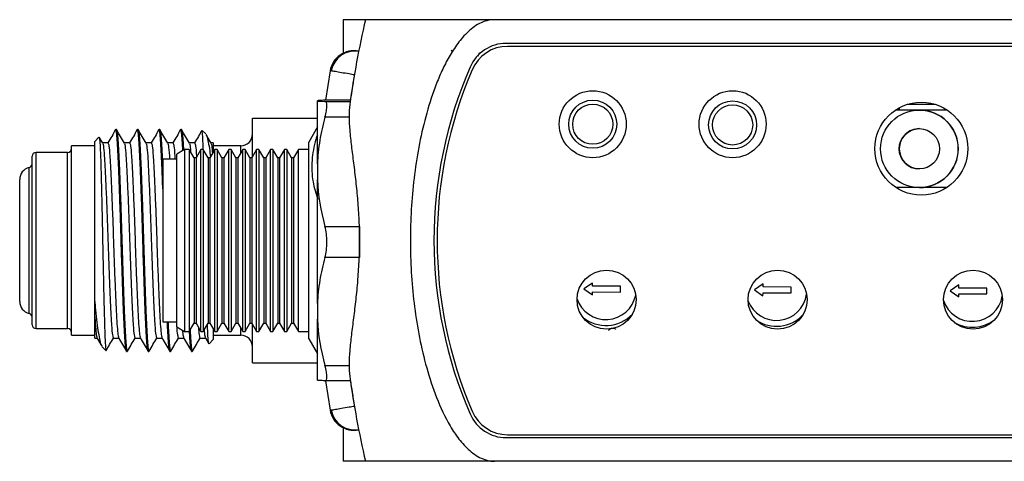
# Model space of a CAD drawing. Header units: inches. Extents: x 5.8 to 27.8, y 4.6 to 17.8.
# Tile 10 of 19: x 10.2 to 12.7, y 16.7 to 17.8. Entities that reach past the tile are written whole.
import ezdxf

# ---------------------------------------------------------------- set-up
doc = ezdxf.new("R2010")
doc.units = ezdxf.units.IN
doc.header["$LTSCALE"] = 2
doc.header["$MEASUREMENT"] = 0

msp = doc.modelspace()

# ---------------------------------------------------------------- linework, layer by layer
at = {"color": 7, "linetype": 'Continuous', "lineweight": 25}
for p, q in [((11.0394, 17.7996), (11.0394, 17.7125)), ((11.0959, 17.7996), (11.0394, 17.7996)), ((11.4239, 17.7996), (11.0959, 17.7996)), ((14.0669, 17.7996), (11.4239, 17.7996)), ((11.3138, 17.722), (11.317, 17.7202)), ((13.5899, 17.7396), (11.4533, 17.7396)), ((13.5829, 17.7321), (11.4568, 17.7321)), ((11.3832, 17.7075), (11.3812, 17.7087)), ((11.0063, 17.6702), (10.9946, 17.5954)), ((10.9739, 17.5941), (10.9739, 17.5937)), ((10.9739, 17.4339), (10.9739, 17.5937)), ((11.0578, 17.5954), (10.9931, 17.5954)), ((12.5017, 17.5706), (12.4411, 17.5706)), ((12.4512, 17.5706), (12.4512, 17.5767)), ((12.4709, 17.585), (12.5428, 17.585)), ((12.502, 17.5706), (12.5017, 17.5706)), ((12.5726, 17.5706), (12.502, 17.5706)), ((10.8094, 17.4524), (10.8094, 17.5496)), ((10.8094, 17.5496), (10.9739, 17.5496)), ((10.464, 17.5211), (10.4623, 17.5211)), ((10.519, 17.5211), (10.5173, 17.5211)), ((10.574, 17.5211), (10.5723, 17.5211)), ((10.629, 17.5211), (10.6273, 17.5211)), ((10.6907, 17.5098), (10.6816, 17.5189)), ((10.9739, 17.5275), (10.9519, 17.4894)), ((10.4197, 17.5014), (10.4094, 17.4911)), ((10.4291, 17.4867), (10.4206, 17.5015)), ((10.4094, 17.4796), (10.35, 17.4796)), ((10.35, 16.9996), (10.35, 17.4796)), ((10.4094, 17.0882), (10.4094, 17.4911)), ((10.4426, 17.4871), (10.4289, 17.4871)), ((10.4976, 17.4871), (10.4839, 17.4871)), ((10.5526, 17.4871), (10.5389, 17.4871)), ((10.6076, 17.4871), (10.5939, 17.4871)), ((10.6369, 17.4704), (10.6172, 17.459)), ((10.6489, 17.4704), (10.6369, 17.4704)), ((10.6369, 17.4704), (10.6369, 17.4028)), ((10.6626, 17.4871), (10.6489, 17.4871)), ((10.6612, 17.4491), (10.6489, 17.4704)), ((10.6489, 17.4704), (10.6489, 17.0089)), ((10.6784, 17.4704), (10.6661, 17.4491)), ((10.6842, 17.4704), (10.6784, 17.4704)), ((10.6784, 17.4028), (10.6784, 17.4704)), ((10.6965, 17.4491), (10.6842, 17.4704)), ((10.6842, 17.4704), (10.6842, 17.0089)), ((10.7137, 17.4704), (10.7014, 17.4491)), ((10.7094, 17.4871), (10.7039, 17.4871)), ((10.7094, 17.4871), (10.7094, 17.4629)), ((10.7794, 17.4796), (10.7094, 17.4796)), ((10.7196, 17.4704), (10.7137, 17.4704)), ((10.7137, 17.4028), (10.7137, 17.4704)), ((10.7319, 17.4491), (10.7196, 17.4704)), ((10.7196, 17.4704), (10.7196, 17.0089)), ((10.7491, 17.4704), (10.7368, 17.4491)), ((10.7549, 17.4704), (10.7491, 17.4704)), ((10.7491, 17.4028), (10.7491, 17.4704)), ((10.7672, 17.4491), (10.7549, 17.4704)), ((10.7549, 17.4704), (10.7549, 17.0089)), ((10.7844, 17.4704), (10.7721, 17.4491)), ((10.7903, 17.4704), (10.7844, 17.4704)), ((10.7844, 17.4028), (10.7844, 17.4704)), ((10.8026, 17.4491), (10.7903, 17.4704)), ((10.7903, 17.4704), (10.7903, 17.0089)), ((10.8197, 17.4704), (10.8074, 17.4491)), ((10.8256, 17.4704), (10.8197, 17.4704)), ((10.8197, 17.4028), (10.8197, 17.4704)), ((10.8379, 17.4491), (10.8256, 17.4704)), ((10.8256, 17.4704), (10.8256, 17.0089)), ((10.8551, 17.4704), (10.8428, 17.4491)), ((10.861, 17.4704), (10.8551, 17.4704)), ((10.8551, 17.4028), (10.8551, 17.4704)), ((10.8733, 17.4491), (10.861, 17.4704)), ((10.861, 17.4704), (10.861, 17.0089)), ((10.8904, 17.4704), (10.8781, 17.4491)), ((10.8963, 17.4704), (10.8904, 17.4704)), ((10.8904, 17.4028), (10.8904, 17.4704)), ((10.9086, 17.4491), (10.8963, 17.4704)), ((10.8963, 17.4704), (10.8963, 17.0089)), ((10.9258, 17.4704), (10.9135, 17.4491)), ((10.9519, 17.4704), (10.9258, 17.4704)), ((10.9258, 17.4028), (10.9258, 17.4704)), ((10.9519, 17.4163), (10.9519, 17.4894)), ((10.25, 17.0261), (10.25, 17.4531)), ((10.34, 17.4631), (10.26, 17.4631)), ((10.6172, 17.4463), (10.5818, 17.4463)), ((10.5818, 17.4463), (10.5818, 17.3858)), ((10.6172, 17.3947), (10.6172, 17.459)), ((10.6661, 17.4491), (10.6612, 17.4491)), ((10.6612, 17.4491), (10.6612, 17.3877)), ((10.6661, 17.4491), (10.6661, 17.3877)), ((10.7014, 17.4491), (10.6965, 17.4491)), ((10.6965, 17.4491), (10.6965, 17.3877)), ((10.7014, 17.4491), (10.7014, 17.3877)), ((10.7368, 17.4491), (10.7319, 17.4491)), ((10.7319, 17.4491), (10.7319, 17.3877)), ((10.7368, 17.4491), (10.7368, 17.3877)), ((10.7721, 17.4491), (10.7672, 17.4491)), ((10.7672, 17.4491), (10.7672, 17.3877)), ((10.7721, 17.4491), (10.7721, 17.3877)), ((10.8074, 17.4491), (10.8026, 17.4491)), ((10.8026, 17.4491), (10.8026, 17.3877)), ((10.8074, 17.4491), (10.8074, 17.3877)), ((10.8428, 17.4491), (10.8379, 17.4491)), ((10.8379, 17.4491), (10.8379, 17.3877)), ((10.8428, 17.4491), (10.8428, 17.3877)), ((10.8781, 17.4491), (10.8733, 17.4491)), ((10.8733, 17.4491), (10.8733, 17.3877)), ((10.8781, 17.4491), (10.8781, 17.3877)), ((10.9135, 17.4491), (10.9086, 17.4491)), ((10.9086, 17.4491), (10.9086, 17.3877)), ((10.9135, 17.4491), (10.9135, 17.3877)), ((10.9739, 17.4339), (10.9739, 17.3938)), ((10.2185, 17.0851), (10.2185, 17.3941)), ((10.6172, 17.0203), (10.6172, 17.3947)), ((10.6369, 17.4028), (10.6369, 17.0089)), ((10.6784, 17.0089), (10.6784, 17.4028)), ((10.7137, 17.0089), (10.7137, 17.4028)), ((10.7491, 17.0089), (10.7491, 17.4028)), ((10.7844, 17.0089), (10.7844, 17.4028)), ((10.8197, 17.0089), (10.8197, 17.4028)), ((10.8551, 17.0089), (10.8551, 17.4028)), ((10.8904, 17.0089), (10.8904, 17.4028)), ((10.9258, 17.0089), (10.9258, 17.4028)), ((10.9519, 16.9899), (10.9519, 17.4163)), ((10.9739, 17.0795), (10.9739, 17.3938)), ((10.5818, 17.3858), (10.5818, 17.033)), ((10.6612, 17.3877), (10.6612, 17.0302)), ((10.6661, 17.3877), (10.6661, 17.0302)), ((10.6965, 17.3877), (10.6965, 17.0302)), ((10.7014, 17.3877), (10.7014, 17.0302)), ((10.7319, 17.3877), (10.7319, 17.0302)), ((10.7368, 17.3877), (10.7368, 17.0302)), ((10.7672, 17.3877), (10.7672, 17.0302)), ((10.7721, 17.3877), (10.7721, 17.0302)), ((10.8026, 17.3877), (10.8026, 17.0302)), ((10.8074, 17.3877), (10.8074, 17.0302)), ((10.8379, 17.3877), (10.8379, 17.0302)), ((10.8428, 17.3877), (10.8428, 17.0302)), ((10.8733, 17.3877), (10.8733, 17.0302)), ((10.8781, 17.3877), (10.8781, 17.0302)), ((10.9086, 17.3877), (10.9086, 17.0302)), ((10.9135, 17.3877), (10.9135, 17.0302)), ((12.5017, 17.3738), (12.4424, 17.3738)), ((12.5017, 17.3738), (12.502, 17.3738)), ((12.5713, 17.3738), (12.502, 17.3738)), ((10.9931, 17.2753), (11.0809, 17.2753)), ((11.0809, 17.2753), (11.0809, 17.1966)), ((11.0809, 17.1966), (10.9931, 17.1966)), ((11.6721, 17.1315), (11.65, 17.1166)), ((11.6721, 17.1238), (11.6721, 17.1315)), ((11.7431, 17.1235), (11.6721, 17.1238)), ((11.7431, 17.1088), (11.7431, 17.1235)), ((12.1051, 17.1293), (12.083, 17.1144)), ((12.105, 17.1217), (12.1051, 17.1293)), ((12.1761, 17.1213), (12.105, 17.1217)), ((12.1761, 17.1066), (12.1761, 17.1213)), ((12.6021, 17.1268), (12.58, 17.1119)), ((12.602, 17.1191), (12.6021, 17.1268)), ((12.6731, 17.1188), (12.602, 17.1191)), ((12.6731, 17.1041), (12.6731, 17.1188)), ((11.65, 17.1166), (11.6719, 17.1015)), ((11.6719, 17.1015), (11.672, 17.1091)), ((11.672, 17.1091), (11.7431, 17.1088)), ((12.083, 17.1144), (12.1049, 17.0993)), ((12.1049, 17.0993), (12.105, 17.1069)), ((12.105, 17.1069), (12.1761, 17.1066)), ((12.58, 17.1119), (12.6019, 17.0968)), ((12.6019, 17.0968), (12.602, 17.1044)), ((12.602, 17.1044), (12.6731, 17.1041)), ((10.9739, 17.0795), (10.9739, 17.0398)), ((10.4094, 16.9921), (10.4094, 17.0431)), ((10.5818, 17.033), (10.6172, 17.033)), ((10.6172, 17.0203), (10.6369, 17.0089)), ((10.6489, 17.0089), (10.6612, 17.0302)), ((10.6612, 17.0302), (10.6661, 17.0302)), ((10.6661, 17.0302), (10.6784, 17.0089)), ((10.6842, 17.0089), (10.6965, 17.0302)), ((10.6965, 17.0302), (10.7014, 17.0302)), ((10.7014, 17.0302), (10.7137, 17.0089)), ((10.7196, 17.0089), (10.7319, 17.0302)), ((10.7319, 17.0302), (10.7368, 17.0302)), ((10.7368, 17.0302), (10.7491, 17.0089)), ((10.7549, 17.0089), (10.7672, 17.0302)), ((10.7672, 17.0302), (10.7721, 17.0302)), ((10.7721, 17.0302), (10.7844, 17.0089)), ((10.7903, 17.0089), (10.8026, 17.0302)), ((10.8026, 17.0302), (10.8074, 17.0302)), ((10.8074, 17.0302), (10.8197, 17.0089)), ((10.8094, 16.9296), (10.8094, 17.0269)), ((10.8256, 17.0089), (10.8379, 17.0302)), ((10.8379, 17.0302), (10.8428, 17.0302)), ((10.8428, 17.0302), (10.8551, 17.0089)), ((10.861, 17.0089), (10.8733, 17.0302)), ((10.8733, 17.0302), (10.8781, 17.0302)), ((10.8781, 17.0302), (10.8904, 17.0089)), ((10.8963, 17.0089), (10.9086, 17.0302)), ((10.9086, 17.0302), (10.9135, 17.0302)), ((10.9135, 17.0302), (10.9258, 17.0089)), ((10.9739, 16.8852), (10.9739, 17.0398)), ((10.26, 17.0161), (10.34, 17.0161)), ((10.35, 16.9996), (10.4094, 16.9996)), ((10.6369, 17.0089), (10.6489, 17.0089)), ((10.6784, 17.0089), (10.6842, 17.0089)), ((10.6897, 16.9926), (10.6982, 16.9778)), ((10.7094, 17.0164), (10.7094, 16.9881)), ((10.7094, 16.9996), (10.7794, 16.9996)), ((10.7137, 17.0089), (10.7196, 17.0089)), ((10.7491, 17.0089), (10.7549, 17.0089)), ((10.7844, 17.0089), (10.7903, 17.0089)), ((10.8197, 17.0089), (10.8256, 17.0089)), ((10.8551, 17.0089), (10.861, 17.0089)), ((10.8904, 17.0089), (10.8963, 17.0089)), ((10.9258, 17.0089), (10.9519, 17.0089)), ((10.4094, 16.9921), (10.4149, 16.9921)), ((10.4281, 16.9695), (10.4372, 16.9604)), ((10.4561, 16.9921), (10.4699, 16.9921)), ((10.5111, 16.9921), (10.5249, 16.9921)), ((10.5661, 16.9921), (10.5799, 16.9921)), ((10.6211, 16.9921), (10.6349, 16.9921)), ((10.6761, 16.9921), (10.6899, 16.9921)), ((10.6991, 16.9779), (10.7094, 16.9881)), ((10.9519, 16.9899), (10.9739, 16.9518)), ((10.4898, 16.9581), (10.4915, 16.9581)), ((10.5448, 16.9581), (10.5465, 16.9581)), ((10.5998, 16.9581), (10.6015, 16.9581)), ((10.6548, 16.9581), (10.6565, 16.9581)), ((10.8094, 16.9296), (10.9739, 16.9296)), ((11.0578, 16.8839), (10.9931, 16.8839)), ((10.9946, 16.8839), (11.0063, 16.8091)), ((11.0394, 16.7668), (11.0394, 16.6796)), ((11.4568, 16.7471), (13.5829, 16.7471)), ((11.4533, 16.7396), (13.5899, 16.7396)), ((11.0959, 16.6796), (11.0394, 16.6796)), ((11.4239, 16.6796), (11.0959, 16.6796)), ((14.0669, 16.6796), (11.4239, 16.6796)), ((11.5863, 16.6796), (11.5863, 16.6796)), ((11.6855, 16.6796), (11.6855, 16.6796)), ((11.6867, 16.6796), (11.6867, 16.6796)), ((11.6996, 16.6796), (11.6996, 16.6796)), ((11.7141, 16.6796), (11.7141, 16.6796)), ((11.7378, 16.6796), (11.7378, 16.6796)), ((11.7397, 16.6796), (11.7397, 16.6796)), ((11.7526, 16.6796), (11.7526, 16.6796)), ((11.7762, 16.6796), (11.7762, 16.6796)), ((11.8099, 16.6796), (11.8099, 16.6796)), ((11.8292, 16.6796), (11.8292, 16.6796)), ((11.8303, 16.6796), (11.8303, 16.6796)), ((11.8649, 16.6796), (11.8649, 16.6796)), ((11.8873, 16.6796), (11.8873, 16.6796)), ((11.907, 16.6796), (11.907, 16.6796)), ((11.9093, 16.6796), (11.9093, 16.6796)), ((11.9182, 16.6796), (11.9182, 16.6796)), ((11.9662, 16.6796), (11.9662, 16.6796)), ((12.1501, 16.6796), (12.1501, 16.6796)), ((12.1646, 16.6796), (12.1646, 16.6796)), ((12.1687, 16.6796), (12.1687, 16.6796)), ((12.3368, 16.6796), (12.3368, 16.6796)), ((12.3419, 16.6796), (12.3419, 16.6796)), ((12.3898, 16.6796), (12.3898, 16.6796)), ((12.49, 16.6796), (12.49, 16.6796)), ((12.4935, 16.6796), (12.4935, 16.6796)), ((12.4975, 16.6796), (12.4975, 16.6796)), ((12.5015, 16.6796), (12.5015, 16.6796)), ((12.5015, 16.6796), (12.5015, 16.6796)), ((12.5055, 16.6796), (12.5055, 16.6796)), ((12.5055, 16.6796), (12.5055, 16.6796)), ((12.5585, 16.6796), (12.5585, 16.6796)), ((12.5585, 16.6796), (12.5585, 16.6796)), ((12.5625, 16.6796), (12.5625, 16.6796)), ((12.5665, 16.6796), (12.5665, 16.6796)), ((12.5705, 16.6796), (12.5705, 16.6796)), ((12.574, 16.6796), (12.574, 16.6796)), ((12.6739, 16.6796), (12.6739, 16.6796))]:
    msp.add_line(p, q, dxfattribs=at)
at = {"color": 8, "linetype": 'Continuous', "lineweight": 25}
for p, q in [((10.9931, 17.5924), (11.0573, 17.5924)), ((11.0548, 17.5524), (10.9931, 17.5524)), ((10.7794, 17.4617), (10.7794, 17.4796)), ((10.26, 17.0161), (10.26, 17.4631)), ((10.34, 17.0161), (10.34, 17.4631)), ((10.2424, 17.0546), (10.2424, 17.4247)), ((10.7794, 16.9996), (10.7794, 17.0176)), ((10.9931, 16.9226), (11.0552, 16.9226))]:
    msp.add_line(p, q, dxfattribs=at)
at = {"color": 7, "linetype": 'Continuous', "lineweight": 25}
for centre, radius in [((11.6729, 17.5346), 0.085), ((12.0279, 17.5346), 0.085), ((11.6729, 17.5346), 0.061), ((12.0278, 17.5328), 0.061), ((11.6729, 17.5346), 0.051), ((12.0278, 17.5328), 0.051), ((12.5069, 17.4726), 0.118), ((12.5017, 17.4722), 0.0984), ((12.5017, 17.4722), 0.0512), ((11.7079, 17.0896), 0.075), ((12.1419, 17.0896), 0.075), ((12.6379, 17.0896), 0.075)]:
    msp.add_circle(centre, radius, dxfattribs=at)
for centre, radius, start, end in [((13.5323, 17.2396), 2.5, 167.0559, 172.0749), ((11.0664, 17.6599), 0.061, 78.9305, 170.3019), ((11.0693, 17.6593), 0.061, 81.7503, 169.8378), ((11.4533, 17.6396), 0.1, 90, 156.4218), ((11.4568, 17.6341), 0.098, 90, 156.8143), ((12.3699, 17.2396), 1.1, 156.4218, 203.5782), ((12.3779, 17.2396), 1.1, 156.8143, 203.1857), ((12.502, 17.4722), 0.0984, 270.0001, 89.9999), ((12.502, 17.4722), 0.0512, 90.0001, 180.0001), ((10.7794, 17.5096), 0.03, 270, 0), ((10.34, 17.4731), 0.01, 270, 0), ((12.502, 17.4722), 0.0512, 179.9999, 269.9999), ((10.26, 17.4531), 0.01, 90, 180), ((10.25, 17.3941), 0.0315, 103.9434, 180), ((10.24, 17.4344), 0.01, 283.9434, 0), ((11.7062, 17.1163), 0.0772, 198.1025, 348.8362), ((12.1392, 17.1141), 0.0772, 200.3436, 351.8858), ((12.6362, 17.1116), 0.0772, 198.0771, 350.4056), ((10.25, 17.0851), 0.0315, 180, 256.0566), ((10.24, 17.0449), 0.01, 0, 76.0566), ((11.7062, 17.1163), 0.0922, 230.2119, 316.7267), ((12.1392, 17.1141), 0.0922, 236.1698, 316.0597), ((10.26, 17.0261), 0.01, 180, 270), ((12.6362, 17.1116), 0.0922, 240.0528, 308.4298), ((10.34, 17.0061), 0.01, 0, 90), ((10.7794, 16.9696), 0.03, 0, 90), ((13.5323, 17.2396), 2.5, 187.9251, 192.9441), ((11.0664, 16.8194), 0.061, 189.6669, 281.0695), ((11.0693, 16.8199), 0.061, 189.6192, 278.29), ((11.4533, 16.8396), 0.1, 203.5782, 270), ((11.4568, 16.8451), 0.098, 203.1857, 270)]:
    msp.add_arc(centre, radius, start, end, dxfattribs=at)
for points, knots in [([(11.4239, 17.7996), (11.4172, 17.7996), (11.4105, 17.7987), (11.3974, 17.7953), (11.3912, 17.7928), (11.3792, 17.7866), (11.3735, 17.7829), (11.3629, 17.7748), (11.3579, 17.7704), (11.3483, 17.761), (11.3437, 17.756), (11.3351, 17.7458), (11.3311, 17.7405), (11.3195, 17.7243), (11.3125, 17.7129), (11.2995, 17.6896), (11.2935, 17.6776), (11.2826, 17.6533), (11.2776, 17.6411), (11.2636, 17.6039), (11.2557, 17.5788), (11.242, 17.5279), (11.2362, 17.5021), (11.2265, 17.4501), (11.2225, 17.4237), (11.2162, 17.371), (11.2139, 17.3446), (11.2108, 17.2917), (11.21, 17.2651), (11.2101, 17.1855), (11.2132, 17.1329), (11.2257, 17.0287), (11.2351, 16.9772), (11.2556, 16.9009), (11.2635, 16.8756), (11.2823, 16.8256), (11.2931, 16.8012), (11.3125, 16.7662), (11.3196, 16.7548), (11.3352, 16.7331), (11.3436, 16.7228), (11.3628, 16.7041), (11.3733, 16.6958), (11.3913, 16.6865), (11.3975, 16.684), (11.4104, 16.6806), (11.4172, 16.6796), (11.4239, 16.6796)], [0, 0, 0, 0, 0.015625, 0.015625, 0.03125, 0.03125, 0.046875, 0.046875, 0.0625, 0.0625, 0.078125, 0.078125, 0.09375, 0.09375, 0.125, 0.125, 0.15625, 0.15625, 0.1875, 0.1875, 0.25, 0.25, 0.3125, 0.3125, 0.375, 0.375, 0.4375, 0.4375, 0.5, 0.5, 0.625, 0.625, 0.75, 0.75, 0.8125, 0.8125, 0.875, 0.875, 0.90625, 0.90625, 0.9375, 0.9375, 0.96875, 0.96875, 0.984375, 0.984375, 1, 1, 1, 1]), ([(11.0783, 17.7197), (11.0782, 17.7198), (11.0782, 17.7198), (11.0781, 17.7198), (11.0781, 17.7198), (11.0781, 17.7198), (11.0781, 17.7198), (11.0781, 17.7198), (11.0781, 17.7198), (11.0782, 17.7198), (11.0782, 17.7198), (11.0783, 17.7197), (11.0784, 17.7197), (11.0785, 17.7197), (11.0786, 17.7197), (11.0788, 17.7197), (11.0788, 17.7197), (11.0788, 17.7196), (11.0788, 17.7196)], [0.00001927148, 0.00001927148, 0.00001927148, 0.00001927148, 0.00003220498, 0.00003220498, 0.00003220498, 0.00004022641, 0.00004022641, 0.00004022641, 0.0000531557, 0.0000531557, 0.0000531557, 0.00006608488, 0.00006608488, 0.00006608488, 0.00007901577, 0.00007901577, 0.00007901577, 0.00008053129, 0.00008053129, 0.00008053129, 0.00008053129]), ([(11.3831, 17.7136), (11.3836, 17.714), (11.3862, 17.7154), (11.3887, 17.7169), (11.3907, 17.7181)], [0, 0, 0, 0, 0.231276, 1, 1, 1, 1]), ([(11.0659, 17.6482), (11.066, 17.6484), (11.0661, 17.6489), (11.064, 17.6366), (11.0612, 17.6189), (11.0587, 17.6012), (11.0578, 17.5954)], [0, 0, 0, 0, 0.190514, 0.509423, 0.837513, 1, 1, 1, 1]), ([(10.9931, 17.5954), (10.9879, 17.5952), (10.9835, 17.595), (10.9769, 17.5945), (10.9747, 17.5943), (10.9739, 17.5941)], [0, 0, 0, 0, 0.5, 0.5, 1, 1, 1, 1]), ([(10.9931, 17.5524), (10.9947, 17.5583), (10.9959, 17.5637), (10.9976, 17.5736), (10.998, 17.5779), (10.998, 17.5849), (10.9976, 17.5877), (10.9959, 17.5913), (10.9947, 17.5923), (10.9931, 17.5924)], [0, 0, 0, 0, 0.25, 0.25, 0.5, 0.5, 0.75, 0.75, 1, 1, 1, 1]), ([(11.0562, 17.5843), (11.0536, 17.5657), (11.0541, 17.5438), (11.0572, 17.5062), (11.0587, 17.4928), (11.062, 17.4652), (11.0638, 17.4508), (11.0676, 17.421), (11.0695, 17.4055), (11.0731, 17.3736), (11.0747, 17.3574), (11.0774, 17.3245), (11.0785, 17.3079), (11.08, 17.274), (11.0804, 17.2567), (11.0804, 17.2053), (11.0788, 17.1715), (11.0747, 17.1218), (11.073, 17.1054), (11.0695, 17.0738), (11.0676, 17.0584), (11.0638, 17.0286), (11.062, 17.0141), (11.0587, 16.9863), (11.0573, 16.9731), (11.0552, 16.9483), (11.0545, 16.9366), (11.0544, 16.9146), (11.0549, 16.9043), (11.0562, 16.8949)], [0, 0, 0, 0, 0.125, 0.125, 0.1875, 0.1875, 0.25, 0.25, 0.3125, 0.3125, 0.375, 0.375, 0.4375, 0.4375, 0.5, 0.5, 0.625, 0.625, 0.6875, 0.6875, 0.75, 0.75, 0.8125, 0.8125, 0.875, 0.875, 0.9375, 0.9375, 1, 1, 1, 1]), ([(10.9931, 17.5524), (10.9878, 17.5331), (10.9835, 17.5135), (10.9785, 17.4838), (10.9771, 17.4738), (10.975, 17.4538), (10.9743, 17.4439), (10.9739, 17.4339)], [0, 0, 0, 0, 0.5, 0.5, 0.75, 0.75, 1, 1, 1, 1]), ([(10.4618, 17.5208), (10.4586, 17.5151), (10.4521, 17.5039), (10.4456, 17.4927), (10.4424, 17.4871)], [0, 0, 0, 0, 0.506471, 1, 1, 1, 1]), ([(10.4898, 16.9581), (10.4892, 16.9592), (10.4881, 16.9613), (10.4863, 16.978), (10.4846, 17.0041), (10.4829, 17.0393), (10.4812, 17.0821), (10.4795, 17.1312), (10.4777, 17.1846), (10.476, 17.2396), (10.4744, 17.2947), (10.4726, 17.3481), (10.4708, 17.3972), (10.4692, 17.44), (10.4675, 17.4751), (10.4657, 17.5015), (10.4639, 17.5171), (10.4627, 17.5227), (10.462, 17.5204), (10.4618, 17.5199)], [0, 0, 0, 0, 0.060881, 0.122958, 0.185035, 0.245916, 0.306798, 0.368874, 0.430951, 0.491832, 0.552714, 0.61479, 0.676867, 0.737748, 0.79863, 0.860707, 0.922783, 0.983665, 1, 1, 1, 1]), ([(10.4841, 17.4867), (10.4809, 17.4924), (10.4743, 17.5037), (10.4677, 17.5151), (10.4645, 17.5208)], [0, 0, 0, 0, 0.499963, 1, 1, 1, 1]), ([(10.4645, 17.5197), (10.4649, 17.5189), (10.4658, 17.5169), (10.4675, 17.5012), (10.4692, 17.4752), (10.4709, 17.4399), (10.4726, 17.3972), (10.4743, 17.3481), (10.4761, 17.2947), (10.4778, 17.2396), (10.4794, 17.1846), (10.4812, 17.1312), (10.483, 17.0821), (10.4846, 17.0393), (10.4863, 17.0042), (10.4881, 16.9777), (10.4899, 16.9622), (10.4911, 16.9566), (10.4918, 16.9589), (10.492, 16.9593)], [0, 0, 0, 0, 0.045276, 0.108384, 0.171493, 0.233386, 0.29528, 0.358389, 0.421497, 0.483391, 0.545284, 0.608393, 0.671502, 0.733395, 0.795289, 0.858397, 0.921506, 0.9834, 1, 1, 1, 1]), ([(10.5168, 17.5208), (10.5136, 17.5151), (10.5071, 17.5039), (10.5006, 17.4927), (10.4974, 17.4871)], [0, 0, 0, 0, 0.506471, 1, 1, 1, 1]), ([(10.5448, 16.9581), (10.5442, 16.9592), (10.5431, 16.9613), (10.5413, 16.978), (10.5396, 17.0041), (10.5379, 17.0393), (10.5362, 17.0821), (10.5345, 17.1312), (10.5327, 17.1846), (10.531, 17.2396), (10.5294, 17.2947), (10.5276, 17.3481), (10.5258, 17.3972), (10.5242, 17.44), (10.5225, 17.4751), (10.5207, 17.5015), (10.5189, 17.5171), (10.5177, 17.5227), (10.517, 17.5204), (10.5168, 17.5199)], [0, 0, 0, 0, 0.0608815, 0.1229581, 0.1850347, 0.2459162, 0.3067977, 0.3688742, 0.4309508, 0.4918323, 0.5527138, 0.6147904, 0.676867, 0.7377485, 0.79863, 0.8607066, 0.9227832, 0.9836647, 1, 1, 1, 1]), ([(10.5391, 17.4867), (10.5359, 17.4924), (10.5293, 17.5037), (10.5227, 17.5151), (10.5195, 17.5208)], [0, 0, 0, 0, 0.499963, 1, 1, 1, 1]), ([(10.5195, 17.5197), (10.5199, 17.5189), (10.5208, 17.5169), (10.5225, 17.5012), (10.5242, 17.4752), (10.5259, 17.4399), (10.5276, 17.3972), (10.5293, 17.3481), (10.5311, 17.2947), (10.5328, 17.2396), (10.5344, 17.1846), (10.5362, 17.1312), (10.538, 17.0821), (10.5396, 17.0393), (10.5413, 17.0042), (10.5431, 16.9777), (10.5449, 16.9622), (10.5461, 16.9566), (10.5468, 16.9589), (10.547, 16.9593)], [0, 0, 0, 0, 0.045276, 0.108384, 0.171493, 0.233386, 0.29528, 0.358389, 0.421497, 0.483391, 0.545284, 0.608393, 0.671502, 0.733395, 0.795289, 0.858397, 0.921506, 0.9834, 1, 1, 1, 1]), ([(10.5718, 17.5208), (10.5686, 17.5151), (10.5621, 17.5039), (10.5556, 17.4927), (10.5524, 17.4871)], [0, 0, 0, 0, 0.506471, 1, 1, 1, 1]), ([(10.5818, 17.37), (10.5815, 17.379), (10.5806, 17.4043), (10.5792, 17.4398), (10.5775, 17.4751), (10.5757, 17.5015), (10.5739, 17.5171), (10.5727, 17.5227), (10.572, 17.5204), (10.5718, 17.5199)], [0, 0, 0, 0, 0.093897, 0.264616, 0.435335, 0.609405, 0.783475, 0.954194, 1, 1, 1, 1]), ([(10.574, 17.5211), (10.5746, 17.5201), (10.5757, 17.518), (10.5775, 17.5014), (10.5792, 17.4749), (10.5806, 17.4461), (10.5815, 17.424), (10.5818, 17.4164)], [0, 0, 0, 0, 0.218904, 0.442104, 0.665305, 0.884209, 1, 1, 1, 1]), ([(10.5941, 17.4867), (10.5909, 17.4924), (10.5843, 17.5037), (10.5777, 17.5151), (10.5745, 17.5208)], [0, 0, 0, 0, 0.499963, 1, 1, 1, 1]), ([(10.6268, 17.5208), (10.6236, 17.5151), (10.6171, 17.5039), (10.6106, 17.4927), (10.6074, 17.4871)], [0, 0, 0, 0, 0.506471, 1, 1, 1, 1]), ([(10.6327, 17.468), (10.6327, 17.4698), (10.632, 17.4836), (10.6307, 17.501), (10.6289, 17.5173), (10.6277, 17.5227), (10.627, 17.5204), (10.6268, 17.5199)], [0, 0, 0, 0, 0.045283, 0.339595, 0.633907, 0.922552, 1, 1, 1, 1]), ([(10.6491, 17.4867), (10.6459, 17.4924), (10.6393, 17.5037), (10.6327, 17.5151), (10.6295, 17.5208)], [0, 0, 0, 0, 0.499963, 1, 1, 1, 1]), ([(10.6295, 17.5197), (10.6299, 17.5189), (10.6308, 17.517), (10.6325, 17.5006), (10.6337, 17.4839), (10.6344, 17.4704), (10.6344, 17.4689)], [0, 0, 0, 0, 0.252289, 0.603948, 0.955607, 1, 1, 1, 1]), ([(10.6806, 17.5186), (10.6777, 17.5136), (10.6717, 17.5031), (10.6656, 17.4927), (10.6624, 17.4871)], [0, 0, 0, 0, 0.471868, 1, 1, 1, 1]), ([(10.6845, 17.4699), (10.6844, 17.4713), (10.6841, 17.4824), (10.6834, 17.4971), (10.6824, 17.5123), (10.6817, 17.5192), (10.6813, 17.5186), (10.6812, 17.5185)], [0, 0, 0, 0, 0.041863, 0.330389, 0.614696, 0.907247, 1, 1, 1, 1]), ([(10.4204, 17.5014), (10.4205, 17.5015), (10.4208, 17.5021), (10.4214, 17.4964), (10.4224, 17.4839), (10.4234, 17.4635), (10.4243, 17.437), (10.4252, 17.4045), (10.4261, 17.3676), (10.4271, 17.3264), (10.428, 17.2827), (10.4289, 17.2373), (10.4298, 17.192), (10.4308, 17.1473), (10.4317, 17.1053), (10.4327, 17.0664), (10.4335, 17.0324), (10.4345, 17.0039), (10.4354, 16.9818), (10.4364, 16.9671), (10.4371, 16.9601), (10.4375, 16.9607), (10.4376, 16.9608)], [0, 0, 0, 0, 0.00552, 0.057379, 0.1107, 0.163246, 0.217315, 0.269857, 0.323877, 0.377176, 0.432013, 0.485424, 0.540363, 0.59422, 0.649615, 0.703892, 0.75974, 0.814165, 0.870126, 0.925269, 0.98201, 1, 1, 1, 1]), ([(10.6914, 17.5078), (10.6918, 17.5074), (10.6934, 17.5056), (10.6962, 17.4942), (10.6997, 17.4761), (10.7019, 17.4591), (10.7029, 17.4517)], [0, 0, 0, 0, 0.1144746, 0.4265984, 0.7485509, 1, 1, 1, 1]), ([(10.7041, 17.4867), (10.7009, 17.4924), (10.6967, 17.4995), (10.6926, 17.5066), (10.6918, 17.5081)], [0, 0, 0, 0, 0.797806, 1, 1, 1, 1]), ([(10.9739, 17.507), (10.9726, 17.5034), (10.9655, 17.4824), (10.9587, 17.4427), (10.9602, 17.3913), (10.9703, 17.3588), (10.9749, 17.3442)], [0, 0, 0, 0, 0.068053, 0.393665, 0.727413, 1, 1, 1, 1]), ([(10.4292, 17.4853), (10.4297, 17.4839), (10.4311, 17.4807), (10.4333, 17.4561), (10.4355, 17.4167), (10.4378, 17.3648), (10.4402, 17.3044), (10.4424, 17.2396), (10.4446, 17.1749), (10.447, 17.1145), (10.4493, 17.0626), (10.4515, 17.023), (10.4539, 16.997), (10.4554, 16.9938), (10.4561, 16.9921)], [0, 0, 0, 0, 0.065392, 0.151292, 0.235722, 0.320152, 0.406051, 0.490481, 0.574911, 0.66081, 0.745241, 0.829671, 0.91557, 1, 1, 1, 1]), ([(10.4426, 17.4871), (10.4434, 17.4855), (10.4449, 17.4822), (10.4473, 17.4563), (10.4495, 17.4167), (10.4518, 17.3648), (10.4542, 17.3044), (10.4564, 17.2396), (10.4586, 17.1749), (10.461, 17.1145), (10.4629, 17.0711), (10.4646, 17.0378), (10.4663, 17.0136), (10.4681, 16.9967), (10.4692, 16.9946), (10.4696, 16.9937)], [0, 0, 0, 0, 0.08441, 0.170288, 0.254698, 0.339108, 0.424986, 0.509396, 0.593805, 0.679684, 0.764094, 0.807095, 0.877989, 0.949208, 1, 1, 1, 1]), ([(10.4842, 17.4853), (10.4847, 17.4839), (10.4861, 17.4807), (10.4883, 17.4561), (10.4905, 17.4167), (10.4928, 17.3648), (10.4952, 17.3044), (10.4974, 17.2396), (10.4996, 17.1749), (10.502, 17.1145), (10.5043, 17.0626), (10.5065, 17.023), (10.5089, 16.997), (10.5104, 16.9938), (10.5111, 16.9921)], [0, 0, 0, 0, 0.0653922, 0.1512916, 0.2357216, 0.3201517, 0.406051, 0.4904811, 0.5749112, 0.6608105, 0.7452405, 0.8296706, 0.9155699, 1, 1, 1, 1]), ([(10.4976, 17.4871), (10.4984, 17.4855), (10.4999, 17.4822), (10.5023, 17.4563), (10.5045, 17.4167), (10.5068, 17.3648), (10.5092, 17.3044), (10.5114, 17.2396), (10.5136, 17.1749), (10.516, 17.1145), (10.5179, 17.0711), (10.5196, 17.0378), (10.5213, 17.0136), (10.5231, 16.9967), (10.5242, 16.9946), (10.5246, 16.9937)], [0, 0, 0, 0, 0.08441, 0.170288, 0.254698, 0.339108, 0.424986, 0.509396, 0.593805, 0.679684, 0.764094, 0.807095, 0.877989, 0.949208, 1, 1, 1, 1]), ([(10.5392, 17.4853), (10.5397, 17.4839), (10.5411, 17.4807), (10.5433, 17.4561), (10.5455, 17.4167), (10.5478, 17.3648), (10.5502, 17.3044), (10.5524, 17.2396), (10.5546, 17.1749), (10.557, 17.1145), (10.5593, 17.0626), (10.5615, 17.023), (10.5639, 16.997), (10.5654, 16.9938), (10.5661, 16.9921)], [0, 0, 0, 0, 0.065392, 0.151292, 0.235722, 0.320152, 0.406051, 0.490481, 0.574911, 0.66081, 0.745241, 0.829671, 0.91557, 1, 1, 1, 1]), ([(10.5526, 17.4871), (10.5534, 17.4855), (10.5549, 17.4822), (10.5573, 17.4563), (10.5595, 17.4167), (10.5618, 17.3648), (10.5642, 17.3044), (10.5664, 17.2396), (10.5686, 17.1749), (10.571, 17.1145), (10.5729, 17.0711), (10.5746, 17.0378), (10.5763, 17.0136), (10.5781, 16.9967), (10.5792, 16.9946), (10.5796, 16.9937)], [0, 0, 0, 0, 0.08441, 0.170288, 0.254698, 0.339108, 0.424986, 0.509396, 0.593805, 0.679684, 0.764094, 0.807095, 0.877989, 0.949208, 1, 1, 1, 1]), ([(10.5942, 17.4853), (10.5947, 17.4838), (10.5961, 17.4803), (10.5977, 17.465), (10.5986, 17.4489), (10.5987, 17.4463)], [0, 0, 0, 0, 0.390674, 0.903863, 1, 1, 1, 1]), ([(10.6076, 17.4871), (10.6084, 17.4853), (10.6099, 17.4816), (10.6117, 17.465), (10.6126, 17.4489), (10.6127, 17.4463)], [0, 0, 0, 0, 0.4528996, 0.9136807, 1, 1, 1, 1]), ([(10.6492, 17.4853), (10.6497, 17.4843), (10.6507, 17.4826), (10.6518, 17.47), (10.6523, 17.4645)], [0, 0, 0, 0, 0.571482, 1, 1, 1, 1]), ([(10.6626, 17.4871), (10.6634, 17.4853), (10.6649, 17.4814), (10.6666, 17.4663), (10.6674, 17.4519), (10.6674, 17.451)], [0, 0, 0, 0, 0.47874, 0.965812, 1, 1, 1, 1]), ([(10.7042, 17.4853), (10.7047, 17.4842), (10.7059, 17.482), (10.7071, 17.4673), (10.7077, 17.4599)], [0, 0, 0, 0, 0.5021151, 1, 1, 1, 1]), ([(10.9931, 17.1966), (10.9947, 17.2025), (10.9959, 17.2087), (10.9976, 17.222), (10.998, 17.2289), (10.998, 17.2427), (10.9976, 17.2497), (10.9959, 17.263), (10.9947, 17.2694), (10.9931, 17.2753)], [0, 0, 0, 0, 0.25, 0.25, 0.5, 0.5, 0.75, 0.75, 1, 1, 1, 1]), ([(10.9931, 17.1966), (10.9878, 17.1775), (10.9835, 17.1582), (10.9785, 17.1288), (10.9771, 17.1189), (10.975, 17.0991), (10.9743, 17.0893), (10.9739, 17.0795)], [0, 0, 0, 0, 0.5, 0.5, 0.75, 0.75, 1, 1, 1, 1]), ([(10.4274, 16.9715), (10.4269, 16.9719), (10.4254, 16.9737), (10.4226, 16.985), (10.4189, 17.0045), (10.4152, 17.0313), (10.4122, 17.0594), (10.4102, 17.08), (10.4094, 17.0882)], [0, 0, 0, 0, 0.073223, 0.272939, 0.478943, 0.67101, 0.868651, 1, 1, 1, 1]), ([(10.4094, 17.0431), (10.41, 17.0331), (10.4113, 17.0131), (10.4131, 16.9968), (10.4142, 16.9946), (10.4146, 16.9937)], [0, 0, 0, 0, 0.367507, 0.736697, 1, 1, 1, 1]), ([(10.5998, 16.9581), (10.5992, 16.9592), (10.5981, 16.9612), (10.5963, 16.9782), (10.5947, 17.0017), (10.5937, 17.0235), (10.5933, 17.033)], [0, 0, 0, 0, 0.2618435, 0.5288269, 0.7958104, 1, 1, 1, 1]), ([(10.595, 17.033), (10.5954, 17.0235), (10.5964, 17.0018), (10.5981, 16.9779), (10.5999, 16.9621), (10.6011, 16.9566), (10.6018, 16.9589), (10.602, 16.9593)], [0, 0, 0, 0, 0.190791, 0.440254, 0.689718, 0.934379, 1, 1, 1, 1]), ([(10.6161, 17.033), (10.6162, 17.0304), (10.6171, 17.0143), (10.6189, 16.9977), (10.6204, 16.994), (10.6211, 16.9921)], [0, 0, 0, 0, 0.086319, 0.5471, 1, 1, 1, 1]), ([(10.6721, 17.0199), (10.6727, 17.0125), (10.6741, 16.9957), (10.6754, 16.9934), (10.6761, 16.9921)], [0, 0, 0, 0, 0.440733, 1, 1, 1, 1]), ([(10.6984, 16.9779), (10.6983, 16.9778), (10.698, 16.9772), (10.6973, 16.9829), (10.6964, 16.9956), (10.6956, 17.0113), (10.6952, 17.0243), (10.6951, 17.0283)], [0, 0, 0, 0, 0.029547, 0.307476, 0.593245, 0.874852, 1, 1, 1, 1]), ([(11.7135, 17.0117), (11.7136, 17.0119), (11.7138, 17.0123), (11.7141, 17.0128), (11.7145, 17.0133), (11.7149, 17.0137), (11.7153, 17.0142), (11.7158, 17.0146), (11.7163, 17.015), (11.7168, 17.0154), (11.7173, 17.0157), (11.7179, 17.016), (11.7185, 17.0163), (11.7191, 17.0166), (11.7197, 17.0168), (11.7203, 17.017), (11.721, 17.0171), (11.7215, 17.0172), (11.7217, 17.0173)], [0, 0, 0, 0, 0.060479, 0.120595, 0.180457, 0.23992, 0.299743, 0.359876, 0.420536, 0.482189, 0.544228, 0.607078, 0.670006, 0.733763, 0.798214, 0.8642, 0.931172, 1, 1, 1, 1]), ([(11.7217, 17.0173), (11.7219, 17.0173), (11.7224, 17.0174), (11.723, 17.0174), (11.7236, 17.0175), (11.7243, 17.0175), (11.7249, 17.0175), (11.7255, 17.0174), (11.7261, 17.0173), (11.7266, 17.0172), (11.7272, 17.017), (11.7277, 17.0169), (11.7283, 17.0166), (11.7288, 17.0164), (11.7293, 17.0161), (11.7298, 17.0158), (11.7303, 17.0155), (11.7306, 17.0153), (11.7307, 17.0151)], [0, 0, 0, 0, 0.06961, 0.137483, 0.203833, 0.269171, 0.332367, 0.39491, 0.456573, 0.517395, 0.57772, 0.637361, 0.697218, 0.757058, 0.816886, 0.877096, 0.938227, 1, 1, 1, 1]), ([(10.4147, 16.9926), (10.4179, 16.9869), (10.422, 16.9798), (10.4262, 16.9727), (10.427, 16.9712)], [0, 0, 0, 0, 0.797818, 1, 1, 1, 1]), ([(10.4697, 16.9926), (10.4729, 16.9869), (10.4795, 16.9756), (10.4861, 16.9642), (10.4893, 16.9585)], [0, 0, 0, 0, 0.499963, 1, 1, 1, 1]), ([(10.5247, 16.9926), (10.5279, 16.9869), (10.5345, 16.9756), (10.5411, 16.9642), (10.5443, 16.9585)], [0, 0, 0, 0, 0.499963, 1, 1, 1, 1]), ([(10.5797, 16.9926), (10.5829, 16.9869), (10.5895, 16.9756), (10.5961, 16.9642), (10.5993, 16.9585)], [0, 0, 0, 0, 0.499963, 1, 1, 1, 1]), ([(10.6317, 17.0119), (10.6322, 17.0064), (10.6332, 16.996), (10.6342, 16.9945), (10.6346, 16.9937)], [0, 0, 0, 0, 0.532916, 1, 1, 1, 1]), ([(10.6347, 16.9926), (10.6379, 16.9869), (10.6445, 16.9756), (10.6511, 16.9642), (10.6543, 16.9585)], [0, 0, 0, 0, 0.499963, 1, 1, 1, 1]), ([(10.6543, 16.9596), (10.6539, 16.9604), (10.653, 16.9623), (10.6513, 16.9786), (10.6501, 16.9954), (10.6494, 17.0089), (10.6494, 17.0104)], [0, 0, 0, 0, 0.252108, 0.603566, 0.955023, 1, 1, 1, 1]), ([(10.651, 17.0126), (10.6511, 17.0103), (10.6518, 16.996), (10.6531, 16.9782), (10.6549, 16.962), (10.6561, 16.9566), (10.6568, 16.9589), (10.657, 16.9593)], [0, 0, 0, 0, 0.05502, 0.346339, 0.637659, 0.92337, 1, 1, 1, 1]), ([(10.6866, 17.013), (10.6872, 17.007), (10.6882, 16.9962), (10.6892, 16.9945), (10.6896, 16.9937)], [0, 0, 0, 0, 0.550869, 1, 1, 1, 1]), ([(10.4382, 16.9607), (10.4411, 16.9657), (10.4471, 16.9761), (10.4532, 16.9866), (10.4564, 16.9921)], [0, 0, 0, 0, 0.47186, 1, 1, 1, 1]), ([(10.492, 16.9585), (10.4952, 16.9642), (10.5017, 16.9754), (10.5082, 16.9866), (10.5114, 16.9921)], [0, 0, 0, 0, 0.506466, 1, 1, 1, 1]), ([(10.547, 16.9585), (10.5502, 16.9642), (10.5567, 16.9754), (10.5632, 16.9866), (10.5664, 16.9921)], [0, 0, 0, 0, 0.506466, 1, 1, 1, 1]), ([(10.602, 16.9585), (10.6052, 16.9642), (10.6117, 16.9754), (10.6182, 16.9866), (10.6214, 16.9921)], [0, 0, 0, 0, 0.506466, 1, 1, 1, 1]), ([(10.657, 16.9585), (10.6602, 16.9642), (10.6667, 16.9754), (10.6732, 16.9866), (10.6764, 16.9921)], [0, 0, 0, 0, 0.506466, 1, 1, 1, 1]), ([(10.9931, 16.8839), (10.9947, 16.8838), (10.9959, 16.8846), (10.9976, 16.8881), (10.998, 16.8907), (10.998, 16.8974), (10.9976, 16.9017), (10.9959, 16.9113), (10.9947, 16.9167), (10.9931, 16.9226)], [0, 0, 0, 0, 0.25, 0.25, 0.5, 0.5, 0.75, 0.75, 1, 1, 1, 1]), ([(10.9931, 16.8839), (10.9879, 16.8841), (10.9835, 16.8843), (10.9769, 16.8848), (10.9747, 16.885), (10.9739, 16.8852)], [0, 0, 0, 0, 0.5, 0.5, 1, 1, 1, 1]), ([(11.0578, 16.8839), (11.0593, 16.8738), (11.0623, 16.8532), (11.0651, 16.8361), (11.0664, 16.8283), (11.0661, 16.8301), (11.0661, 16.8303)], [0, 0, 0, 0, 0.306341, 0.627348, 0.957889, 1, 1, 1, 1]), ([(11.0788, 16.7596), (11.0788, 16.7596), (11.0787, 16.7596), (11.0784, 16.7596), (11.0782, 16.7595), (11.0781, 16.7595), (11.0781, 16.7595), (11.0781, 16.7595)], [0, 0, 0, 0, 0.037785, 0.355669, 0.67351, 0.991353, 1, 1, 1, 1])]:
    msp.add_open_spline(points, degree=3, knots=knots, dxfattribs=at)
at = {"color": 8, "linetype": 'Continuous', "lineweight": 25}
for points, knots in [([(11.0679, 17.6596), (11.0633, 17.6604), (11.0519, 17.6624), (11.0345, 17.6653), (11.0189, 17.668), (11.0084, 17.6698), (11.007, 17.67), (11.0063, 17.6702)], [0, 0, 0, 0, 0.1421993, 0.358081, 0.5739208, 0.7897524, 1, 1, 1, 1]), ([(11.0063, 16.8091), (11.0069, 16.8092), (11.0083, 16.8095), (11.0189, 16.8113), (11.0345, 16.814), (11.0519, 16.8169), (11.0633, 16.8189), (11.0679, 16.8197)], [0, 0, 0, 0, 0.21456, 0.429213, 0.643874, 0.858577, 1, 1, 1, 1])]:
    msp.add_open_spline(points, degree=3, knots=knots, dxfattribs=at)
at = {"color": 7, "linetype": 'Continuous', "lineweight": 25}
for points in [[(10.9739, 17.5937), (10.9756, 17.5932), (10.9825, 17.5928), (10.9931, 17.5924)], [(10.9739, 17.3938), (10.9756, 17.354), (10.9825, 17.3145), (10.9931, 17.2753)], [(10.4094, 17.0431), (10.4094, 17.0558), (10.4094, 17.071), (10.4094, 17.0882)], [(10.9739, 17.0398), (10.9756, 17.0004), (10.9825, 16.9614), (10.9931, 16.9226)]]:
    msp.add_open_spline(points, degree=3, dxfattribs=at)

doc.saveas('drawing.dxf')
